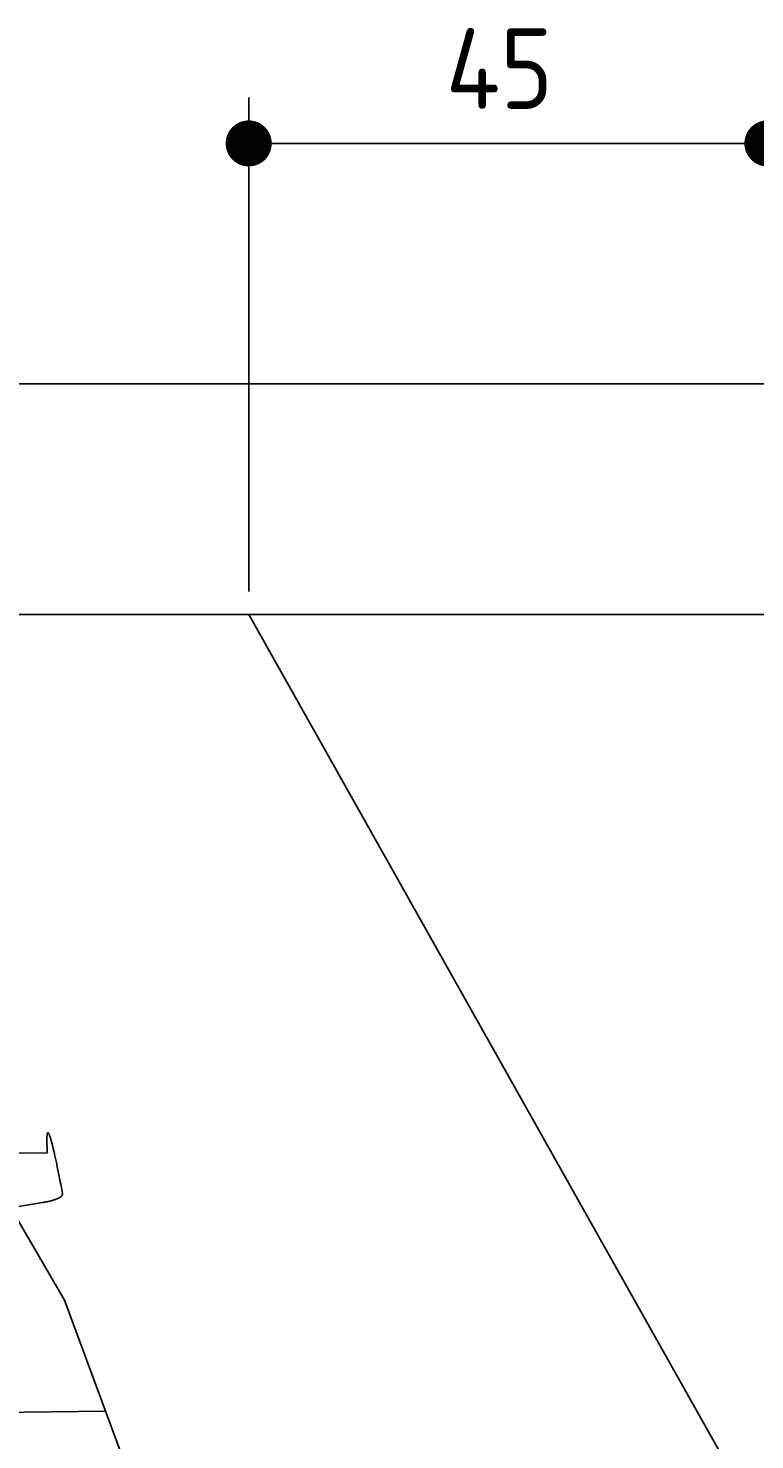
# Model space of a CAD drawing. Extents: x 562 to 7231, y 5567 to 12226.
# Tile 53 of 54: x 5632 to 6262, y 11000 to 12225. Entities that reach past the tile are written whole.
import ezdxf

# ---------------------------------------------------------------- set-up
doc = ezdxf.new("R2010")
doc.units = 0
doc.layers.get('0').update_dxf_attribs({"linetype": 'CONTINUOUS'})
doc.layers.get('DEFPOINTS').update_dxf_attribs({"linetype": 'CONTINUOUS'})
for name, color, linetype in [('4', 3, 'CONTINUOUS'), ('AM_0', 7, 'CONTINUOUS'), ('CAR', 10, 'CONTINUOUS')]:
    doc.layers.add(name, color=color, linetype=linetype)
doc.styles.get("Standard").update_dxf_attribs({"font": 'ISOCP.SHX'})
doc.dimstyles.get("Standard").update_dxf_attribs({"dimscale": 5, "dimtxt": 0.18, "dimasz": 0.18, "dimexe": 0.18, "dimexo": 0.0625, "dimgap": 0.09, "dimtad": 0, "dimtih": 1, "dimtoh": 1, "dimzin": 0, "dimcen": 0.09, "dimazin": 3, "dimtfac": 1, "dimtofl": 0, "dimtmove": 0, "dimatfit": 3})

# ---------------------------------------------------------------- blocks, each defined once
blk = doc.blocks.new('PUNKT')
at = {"layer": '4', "color": 0, "linetype": 'BYBLOCK'}
blk.add_line((-0.5, 0), (-1, 0), dxfattribs=at)
at = {"layer": '4', "color": 0, "linetype": 'BYBLOCK', "const_width": 0.5}
blk.add_lwpolyline([(-0.25, 0, 1), (0.25, 0, 1)], format="xyb", close=True, dxfattribs=at)
blk = doc.blocks.new('*U23')
at = {"layer": '4', "color": 2}
blk.add_text('45', height=70, dxfattribs=at).set_placement((5993.8, 12154.6))
blk = doc.blocks.new('*D10')
at = {"layer": '4'}
for p, q in [((5822.8, 11735.9), (5822.8, 12164.6)), ((6272.8, 11735.9), (6272.8, 12164.6)), ((5862.8, 12124.6), (6232.8, 12124.6))]:
    blk.add_line(p, q, dxfattribs=at)
at = {"layer": 'DEFPOINTS', "color": 0}
for p in [(6272.8, 12124.6), (5822.8, 11715.9), (6272.8, 11715.9)]:
    blk.add_point(p, dxfattribs=at)
blk.add_blockref('*U23', (0, 0))
at = {"layer": '4', "xscale": 40, "yscale": 40, "zscale": 40, "rotation": 180}
blk.add_blockref('PUNKT', (5822.8, 12124.6), dxfattribs=at)
at = {"layer": '4', "xscale": 40, "yscale": 40, "zscale": 40}
blk.add_blockref('PUNKT', (6272.8, 12124.6), dxfattribs=at)

msp = doc.modelspace()

# ---------------------------------------------------------------- linework, layer by layer
for p, q in [((872.775, 11915.902), (6472.775, 11915.902)), ((6272.775, 11715.902), (1072.775, 11715.902))]:
    msp.add_line(p, q)
at = {"layer": 'AM_0'}
msp.add_line((5822.775, 11715.902), (6272.775, 10915.902), dxfattribs=at)
at = {"layer": 'CAR'}
for p, q in [((5569.458, 11281.242), (5662.906, 11120.695)), ((5583.781, 11248.326), (5648.129, 11248.54)), ((5616.182, 11200.968), (5643.802, 11205.46)), ((5662.906, 11120.695), (5772.444, 10824.917)), ((5486.799, 11021.599), (5698.529, 11024.505))]:
    msp.add_line(p, q, dxfattribs=at)
for points in [[(5648.13, 11248.5, 0), (5648.07, 11249.5, 0), (5648.02, 11250.5, 0), (5647.97, 11251.4, 0), (5647.93, 11252.3, 0), (5647.89, 11253.2, 0), (5647.85, 11254.1, 0), (5647.82, 11254.9, 0), (5647.8, 11255.7, 0), (5647.77, 11256.5, 0), (5647.75, 11257.2, 0), (5647.74, 11257.9, 0), (5647.73, 11258.6, 0), (5647.72, 11259.2, 0), (5647.72, 11259.8, 0), (5647.72, 11260.4, 0), (5647.73, 11261, 0), (5647.74, 11261.5, 0), (5647.75, 11262, 0), (5647.77, 11262.5, 0), (5647.79, 11262.9, 0), (5647.82, 11263.3, 0), (5647.85, 11263.7, 0), (5647.89, 11264.1, 0), (5647.93, 11264.4, 0), (5647.97, 11264.7, 0), (5648.02, 11265, 0), (5648.07, 11265.2, 0), (5648.12, 11265.4, 0), (5648.18, 11265.6, 0), (5648.25, 11265.8, 0), (5648.32, 11265.9, 0), (5648.39, 11266, 0), (5648.46, 11266.1, 0), (5648.55, 11266.1, 0), (5648.63, 11266.1, 0), (5648.72, 11266.1, 0), (5648.81, 11266, 0), (5648.91, 11266, 0), (5649.01, 11265.8, 0), (5649.12, 11265.7, 0), (5649.23, 11265.5, 0), (5649.34, 11265.3, 0), (5649.46, 11265.1, 0), (5649.58, 11264.9, 0), (5649.71, 11264.6, 0), (5649.84, 11264.3, 0), (5649.97, 11263.9, 0), (5650.11, 11263.6, 0), (5650.25, 11263.2, 0), (5650.4, 11262.7, 0), (5650.55, 11262.3, 0), (5650.71, 11261.8, 0), (5650.86, 11261.3, 0), (5651.03, 11260.7, 0), (5651.2, 11260.2, 0), (5651.37, 11259.6, 0), (5651.54, 11258.9, 0), (5651.72, 11258.3, 0), (5651.91, 11257.6, 0), (5652.1, 11256.9, 0), (5652.29, 11256.1, 0), (5652.49, 11255.3, 0), (5652.69, 11254.5, 0), (5652.89, 11253.7, 0), (5653.1, 11252.8, 0), (5653.31, 11252, 0), (5653.53, 11251, 0), (5653.75, 11250.1, 0), (5653.98, 11249.1, 0), (5654.21, 11248.1, 0), (5654.44, 11247.1, 0), (5654.68, 11246, 0), (5654.92, 11244.9, 0), (5655.17, 11243.8, 0), (5655.42, 11242.6, 0), (5655.67, 11241.4, 0), (5655.93, 11240.2, 0), (5656.2, 11239, 0), (5656.46, 11237.7, 0), (5656.73, 11236.4, 0), (5657.01, 11235.1, 0), (5657.29, 11233.7, 0), (5657.57, 11232.4, 0), (5657.86, 11230.9, 0), (5658.15, 11229.5, 0), (5658.45, 11228, 0), (5658.75, 11226.5, 0), (5659.05, 11225, 0), (5659.36, 11223.4, 0), (5659.68, 11221.8, 0), (5659.99, 11220.2, 0), (5660.31, 11218.6, 0), (5660.64, 11216.9, 0), (5660.97, 11215.2, 0), (5661.3, 11213.5, 0)], [(5661.3, 11213.5, 0), (5661.31, 11213.4, 0), (5661.31, 11213.3, 0), (5661.31, 11213.2, 0), (5661.31, 11213.1, 0), (5661.3, 11213, 0), (5661.29, 11212.9, 0), (5661.28, 11212.9, 0), (5661.27, 11212.8, 0), (5661.25, 11212.7, 0), (5661.23, 11212.6, 0), (5661.21, 11212.5, 0), (5661.18, 11212.4, 0), (5661.15, 11212.4, 0), (5661.12, 11212.3, 0), (5661.09, 11212.2, 0), (5661.05, 11212.1, 0), (5661.01, 11212, 0), (5660.97, 11212, 0), (5660.93, 11211.9, 0), (5660.88, 11211.8, 0), (5660.83, 11211.7, 0), (5660.77, 11211.6, 0), (5660.72, 11211.6, 0), (5660.66, 11211.5, 0), (5660.6, 11211.4, 0), (5660.54, 11211.3, 0), (5660.47, 11211.2, 0), (5660.4, 11211.2, 0), (5660.33, 11211.1, 0), (5660.26, 11211, 0), (5660.18, 11210.9, 0), (5660.1, 11210.9, 0), (5660.02, 11210.8, 0), (5659.94, 11210.7, 0), (5659.85, 11210.6, 0), (5659.77, 11210.6, 0), (5659.68, 11210.5, 0), (5659.58, 11210.4, 0), (5659.49, 11210.3, 0), (5659.39, 11210.3, 0), (5659.29, 11210.2, 0), (5659.19, 11210.1, 0), (5659.08, 11210.1, 0), (5658.98, 11210, 0), (5658.87, 11209.9, 0), (5658.76, 11209.8, 0), (5658.64, 11209.8, 0), (5658.53, 11209.7, 0), (5658.41, 11209.6, 0), (5658.29, 11209.6, 0), (5658.17, 11209.5, 0), (5658.04, 11209.4, 0), (5657.92, 11209.4, 0), (5657.79, 11209.3, 0), (5657.66, 11209.2, 0), (5657.52, 11209.2, 0), (5657.39, 11209.1, 0), (5657.25, 11209, 0), (5657.11, 11209, 0), (5656.97, 11208.9, 0), (5656.83, 11208.8, 0), (5656.68, 11208.8, 0), (5656.54, 11208.7, 0), (5656.39, 11208.7, 0), (5656.24, 11208.6, 0), (5656.08, 11208.5, 0), (5655.93, 11208.5, 0), (5655.77, 11208.4, 0), (5655.61, 11208.3, 0), (5655.45, 11208.3, 0), (5655.29, 11208.2, 0), (5655.13, 11208.2, 0), (5654.96, 11208.1, 0), (5654.79, 11208, 0), (5654.63, 11208, 0), (5654.45, 11207.9, 0), (5654.28, 11207.9, 0), (5654.11, 11207.8, 0), (5653.93, 11207.8, 0), (5653.75, 11207.7, 0), (5653.57, 11207.6, 0), (5653.39, 11207.6, 0), (5653.21, 11207.5, 0), (5653.02, 11207.5, 0), (5652.84, 11207.4, 0), (5652.65, 11207.4, 0), (5652.46, 11207.3, 0), (5652.27, 11207.3, 0), (5652.08, 11207.2, 0), (5651.88, 11207.2, 0), (5651.69, 11207.1, 0), (5651.49, 11207, 0), (5651.29, 11207, 0), (5651.09, 11206.9, 0), (5650.89, 11206.9, 0), (5650.69, 11206.8, 0), (5650.49, 11206.8, 0), (5650.28, 11206.7, 0), (5650.07, 11206.7, 0), (5649.86, 11206.6, 0), (5649.66, 11206.6, 0), (5649.44, 11206.5, 0), (5649.23, 11206.5, 0), (5649.02, 11206.5, 0), (5648.8, 11206.4, 0), (5648.59, 11206.4, 0), (5648.37, 11206.3, 0), (5648.15, 11206.3, 0), (5647.93, 11206.2, 0), (5647.71, 11206.2, 0), (5647.49, 11206.1, 0), (5647.27, 11206.1, 0), (5647.04, 11206, 0), (5646.82, 11206, 0), (5646.59, 11206, 0), (5646.36, 11205.9, 0), (5646.13, 11205.9, 0), (5645.9, 11205.8, 0), (5645.67, 11205.8, 0), (5645.44, 11205.7, 0), (5645.21, 11205.7, 0), (5644.97, 11205.7, 0), (5644.74, 11205.6, 0), (5644.5, 11205.6, 0), (5644.27, 11205.5, 0), (5644.03, 11205.5, 0), (5643.79, 11205.5, 0)]]:
    msp.add_polyline3d(points, dxfattribs=at)

# ---------------------------------------------------------------- dimensions: what is measured, and where the dimension line sits
at = {"layer": '4'}
dim = msp.add_linear_dim(base=(6272.775, 12124.585), p1=(5822.775, 11715.902), p2=(6272.775, 11715.902), dimstyle='Standard', dxfattribs=at)
dim.commit()
dim.dimension.update_dxf_attribs({"geometry": '*D10', "text_midpoint": (6047.775, 12189.585)})

doc.saveas('drawing.dxf')
